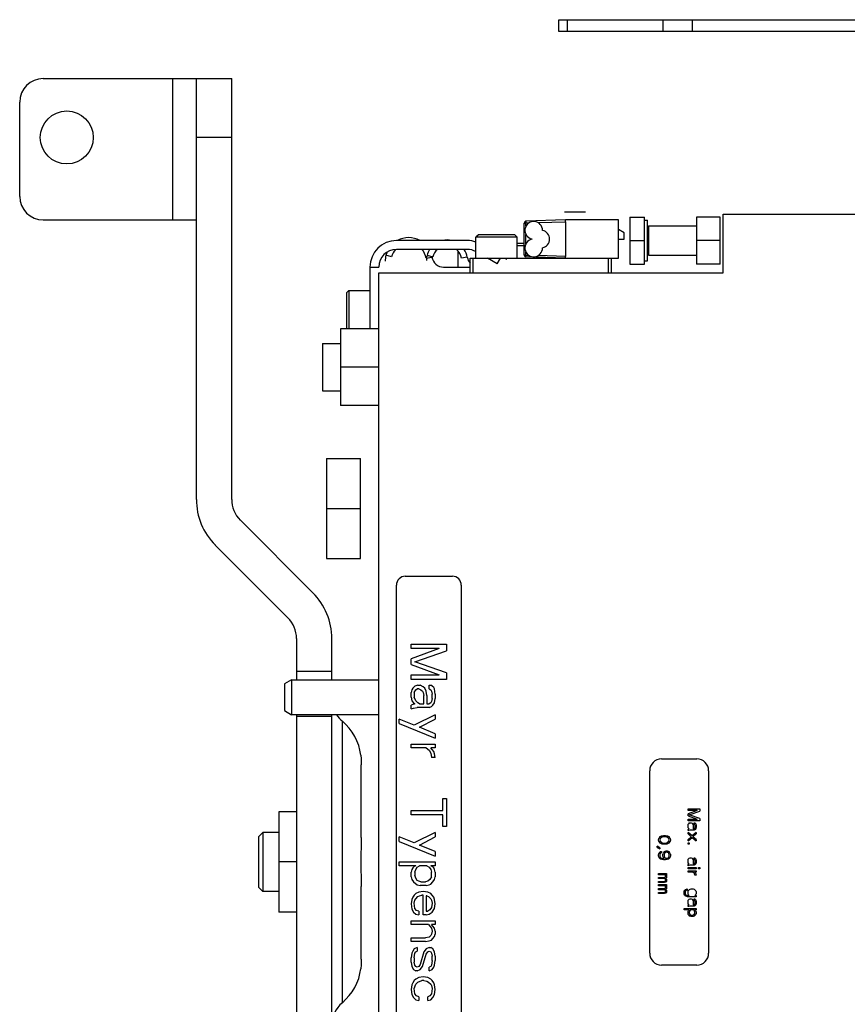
# Model space of a CAD drawing. Extents: x -1709 to 1181, y 8 to 1580.
# Tile 57 of 70: x 349 to 490, y 787 to 954. Entities that reach past the tile are written whole.
import ezdxf

# ---------------------------------------------------------------- set-up
doc = ezdxf.new("R2010")
doc.units = 0
doc.header["$LTSCALE"] = 65.395
doc.layers.get('0').update_dxf_attribs({"linetype": 'CONTINUOUS'})

msp = doc.modelspace()

# ---------------------------------------------------------------- linework, layer by layer
at = {"color": 6, "linetype": 'CONTINUOUS'}
for p, q in [((440.94, 952.16), (440.94, 954.16)), ((440.94, 954.16), (510.94, 954.16)), ((510.94, 952.16), (440.94, 952.16)), ((353.41, 944.16), (385.41, 944.16)), ((379.41, 872.72), (379.41, 944.16)), ((385.41, 872.72), (385.41, 944.16)), ((349.41, 924.16), (349.41, 940.16)), ((468.84, 911.16), (468.84, 921.16)), ((468.84, 921.16), (492.94, 921.16)), ((353.41, 920.16), (379.41, 920.16)), ((442.09, 920.16), (435.38, 919.93)), ((451.09, 920.16), (442.09, 920.16)), ((442.09, 919.86), (442.09, 913.96)), ((451.09, 913.66), (451.09, 920.16)), ((452.99, 920.66), (455.49, 920.66)), ((455.49, 912.66), (455.49, 920.66)), ((455.49, 920.11), (455.99, 920.11)), ((464.34, 920.66), (464.34, 912.66)), ((468.34, 920.66), (464.34, 920.66)), ((452.04, 917.98), (451.09, 918.53)), ((456.19, 919.16), (464.34, 919.16)), ((425.42, 916.66), (413.39, 916.66)), ((427.29, 917.66), (426.89, 917.26)), ((426.89, 913.66), (426.89, 917.26)), ((433.89, 917.26), (426.89, 917.26)), ((433.49, 917.66), (427.29, 917.66)), ((433.49, 917.66), (433.89, 917.26)), ((433.89, 913.66), (433.89, 917.26)), ((435.09, 916.16), (433.89, 916.16)), ((452.99, 916.66), (455.49, 916.66)), ((468.34, 916.66), (464.34, 916.66)), ((423.89, 912.16), (423.89, 914.85)), ((435.09, 915.76), (433.89, 915.76)), ((425.89, 911.16), (425.89, 913.66)), ((425.89, 913.66), (426.39, 913.66)), ((436.89, 913.66), (436.89, 913.84)), ((449.89, 911.16), (449.89, 913.66)), ((455.49, 913.21), (455.99, 913.21)), ((456.19, 914.16), (464.34, 914.16)), ((410.39, 711.16), (410.39, 911.16)), ((410.39, 911.16), (468.84, 911.16)), ((404.89, 907.76), (405.29, 908.16)), ((404.89, 907.76), (404.89, 901.66)), ((405.29, 908.16), (405.29, 901.66)), ((405.29, 908.16), (408.89, 908.16)), ((403.89, 901.66), (403.89, 888.66)), ((410.39, 901.66), (403.89, 901.66)), ((400.84, 899.16), (400.84, 891.16)), ((400.84, 899.16), (403.89, 899.16)), ((410.39, 895.16), (403.89, 895.16)), ((400.84, 891.16), (403.89, 891.16)), ((410.39, 888.66), (403.89, 888.66)), ((401.49, 879.66), (401.49, 862.66)), ((401.49, 879.66), (407.29, 879.66)), ((401.49, 871.16), (407.29, 871.16)), ((399.19, 856.87), (386.88, 869.18)), ((394.95, 852.62), (382.63, 864.94)), ((401.49, 862.66), (407.29, 862.66)), ((396.41, 849.09), (396.41, 842.11)), ((402.41, 842.11), (402.41, 849.09)), ((394.39, 841.43), (394.39, 836.85)), ((395.59, 842.11), (395.59, 836.16)), ((394.39, 836.85), (395.59, 836.16)), ((410.39, 836.16), (395.59, 836.16)), ((396.41, 836.16), (396.41, 778.66)), ((402.41, 778.66), (402.41, 836.16)), ((393.41, 819.66), (393.41, 802.66)), ((396.41, 819.66), (393.41, 819.66)), ((389.94, 815.41), (390.69, 816.16)), ((390.69, 816.16), (390.69, 806.16)), ((393.41, 816.16), (390.69, 816.16)), ((389.94, 815.41), (389.94, 806.91)), ((396.41, 811.16), (393.41, 811.16)), ((389.94, 806.91), (390.69, 806.16)), ((393.41, 806.16), (390.69, 806.16)), ((396.41, 802.66), (393.41, 802.66))]:
    msp.add_line(p, q, dxfattribs=at)
at = {"color": 9, "linetype": 'CONTINUOUS'}
for p, q in [((442.44, 952.16), (442.44, 954.16)), ((458.62, 954.16), (458.62, 952.16)), ((463.62, 954.16), (463.62, 952.16)), ((375.41, 920.16), (375.41, 944.16)), ((385.41, 934.16), (379.41, 934.16)), ((435.38, 919.14), (435.38, 919.63)), ((437.46, 919.7), (442.09, 919.86)), ((435.38, 916.13), (435.38, 917.68)), ((435.38, 914.19), (435.38, 914.68)), ((435.38, 914.19), (435.83, 914.18)), ((396.41, 843.56), (402.41, 843.56)), ((396.41, 835.94), (402.41, 835.94)), ((404.2, 787.27), (404.2, 835.05))]:
    msp.add_line(p, q, dxfattribs=at)
at = {"color": 2, "linetype": 'CONTINUOUS'}
for p, q in [((445.46, 921.46), (441.92, 921.46)), ((435.09, 914.19), (435.09, 919.63)), ((435.09, 919.63), (435.38, 919.63)), ((435.83, 919.64), (435.38, 919.63)), ((442.09, 919.86), (442.09, 920.16)), ((452.99, 920.66), (452.99, 912.66)), ((455.99, 913.21), (455.99, 920.11)), ((468.34, 912.66), (468.34, 920.66)), ((452.04, 916.91), (452.04, 917.98)), ((456.19, 919.16), (456.19, 914.16)), ((451.09, 916.91), (452.04, 916.91)), ((425.42, 915.16), (413.39, 915.16)), ((412.57, 913.91), (411.6, 914.16)), ((418.43, 913.66), (419.42, 913.83)), ((418.58, 914.16), (419.55, 913.9)), ((425.41, 913.83), (424.43, 913.67)), ((426.39, 911.16), (426.39, 913.66)), ((426.39, 913.66), (451.09, 913.66)), ((430.48, 912.7), (428.83, 913.66)), ((430.48, 912.7), (431.04, 913.66)), ((431.83, 913.66), (432.1, 913.5)), ((435.38, 914.19), (435.09, 914.19)), ((442.09, 913.66), (435.38, 913.89)), ((442.09, 913.96), (437.46, 914.12)), ((442.09, 913.66), (442.09, 913.96)), ((449.39, 911.16), (449.39, 913.66)), ((408.89, 912.16), (408.89, 901.66)), ((408.89, 912.16), (410.39, 912.16)), ((421.39, 912.16), (425.89, 912.16)), ((452.99, 912.66), (455.49, 912.66)), ((468.34, 912.66), (464.34, 912.66)), ((407.29, 862.66), (407.29, 879.66)), ((414.89, 859.66), (422.89, 859.66)), ((413.39, 764.16), (413.39, 858.16)), ((424.39, 858.16), (424.39, 764.16)), ((415.89, 847.41), (415.89, 848.16)), ((415.89, 848.16), (421.89, 848.16)), ((421.89, 848.16), (421.89, 847.03)), ((420.61, 847.41), (415.89, 845.66)), ((420.61, 847.41), (415.89, 847.41)), ((416.53, 845.16), (421.89, 847.03)), ((415.89, 844.66), (415.89, 845.66)), ((415.89, 844.66), (420.61, 842.91)), ((421.89, 843.28), (416.53, 845.16)), ((415.89, 842.16), (415.89, 842.91)), ((415.89, 842.91), (420.61, 842.91)), ((421.89, 843.28), (421.89, 842.16)), ((395.59, 842.11), (394.39, 841.43)), ((395.59, 842.11), (410.39, 842.11)), ((421.89, 842.16), (415.89, 842.16)), ((416.53, 841.03), (416.14, 840.66)), ((417.04, 841.16), (416.53, 841.03)), ((417.04, 841.16), (417.42, 841.16)), ((417.93, 840.91), (417.42, 841.16)), ((418.19, 840.66), (417.93, 840.91)), ((418.95, 840.53), (418.95, 841.16)), ((418.95, 841.16), (419.21, 841.16)), ((419.46, 841.03), (419.21, 841.16)), ((419.72, 840.78), (419.46, 841.03)), ((416.02, 840.41), (415.89, 839.91)), ((415.89, 839.16), (415.89, 839.91)), ((416.14, 840.66), (416.02, 840.41)), ((416.4, 839.91), (416.65, 840.41)), ((416.4, 839.91), (416.4, 839.16)), ((416.65, 840.41), (416.91, 840.53)), ((417.16, 840.53), (416.91, 840.53)), ((417.16, 840.53), (417.55, 840.41)), ((417.55, 840.41), (417.8, 840.16)), ((417.8, 840.16), (417.93, 839.91)), ((417.93, 839.91), (418.06, 839.41)), ((418.06, 838.03), (418.06, 839.41)), ((418.44, 840.16), (418.19, 840.66)), ((418.57, 839.41), (418.44, 840.16)), ((418.57, 839.41), (418.57, 838.03)), ((418.95, 840.53), (419.21, 840.41)), ((419.21, 840.41), (419.33, 840.16)), ((419.33, 840.16), (419.46, 839.66)), ((419.46, 838.91), (419.46, 839.66)), ((419.84, 840.53), (419.72, 840.78)), ((419.97, 839.66), (419.84, 840.53)), ((419.97, 839.66), (419.97, 838.91)), ((415.89, 839.16), (416.02, 838.53)), ((416.14, 837.91), (415.89, 837.78)), ((415.89, 837.16), (415.89, 837.78)), ((416.02, 838.53), (416.27, 838.16)), ((416.53, 838.03), (416.14, 837.91)), ((416.27, 838.16), (416.53, 838.03)), ((416.65, 838.53), (416.4, 839.16)), ((417.04, 838.16), (416.65, 838.53)), ((417.29, 838.03), (417.04, 838.16)), ((417.29, 838.03), (418.06, 838.03)), ((418.57, 838.03), (418.95, 838.03)), ((419.21, 838.16), (418.95, 838.03)), ((418.95, 837.41), (419.33, 837.53)), ((419.33, 838.41), (419.21, 838.16)), ((419.46, 838.91), (419.33, 838.41)), ((419.33, 837.53), (419.59, 837.78)), ((419.59, 837.78), (419.84, 838.16)), ((419.84, 838.16), (419.97, 838.91)), ((415.89, 837.16), (416.27, 837.28)), ((416.27, 837.28), (416.91, 837.41)), ((419.97, 836.16), (416.4, 834.41)), ((418.95, 837.41), (416.91, 837.41)), ((419.97, 836.16), (419.97, 835.41)), ((413.84, 834.66), (413.84, 835.41)), ((416.4, 834.41), (413.84, 835.41)), ((413.84, 834.66), (419.97, 832.16)), ((417.29, 834.03), (419.97, 835.41)), ((419.97, 832.91), (417.29, 834.03)), ((419.97, 832.91), (419.97, 832.16)), ((415.89, 830.53), (415.89, 831.16)), ((415.89, 831.16), (419.97, 831.16)), ((419.97, 831.16), (419.97, 830.53)), ((418.44, 830.53), (415.89, 830.53)), ((418.44, 830.53), (418.95, 830.16)), ((418.95, 830.16), (419.21, 829.66)), ((419.46, 830.28), (419.21, 830.53)), ((419.97, 830.53), (419.21, 830.53)), ((419.21, 829.66), (419.33, 828.91)), ((419.72, 829.91), (419.46, 830.28)), ((419.84, 829.53), (419.72, 829.91)), ((419.97, 828.91), (419.84, 829.53)), ((407.41, 815.3), (407.41, 827.65)), ((419.97, 828.91), (419.33, 828.91)), ((458.39, 828.66), (464.39, 828.66)), ((456.39, 795.66), (456.39, 826.66)), ((466.39, 826.66), (466.39, 795.66)), ((421.25, 819.91), (421.25, 821.91)), ((421.25, 821.91), (421.89, 821.91)), ((421.89, 821.91), (421.89, 817.16)), ((415.89, 819.16), (415.89, 819.91)), ((415.89, 819.91), (421.25, 819.91)), ((421.25, 819.16), (415.89, 819.16)), ((421.25, 817.16), (421.25, 819.16)), ((462.89, 819.91), (462.89, 820.16)), ((462.89, 820.16), (464.89, 820.16)), ((464.46, 819.91), (462.89, 819.33)), ((464.46, 819.91), (462.89, 819.91)), ((462.89, 818.99), (462.89, 819.33)), ((463.1, 819.16), (464.89, 819.78)), ((464.89, 818.53), (463.1, 819.16)), ((464.89, 820.16), (464.89, 819.78)), ((462.89, 818.99), (464.46, 818.41)), ((462.89, 818.16), (462.89, 818.41)), ((462.89, 818.41), (464.46, 818.41)), ((464.89, 818.16), (462.89, 818.16)), ((462.89, 817.41), (462.93, 817.58)), ((462.93, 817.58), (462.97, 817.66)), ((463.1, 817.78), (462.97, 817.66)), ((463.1, 817.78), (463.27, 817.83)), ((463.27, 817.83), (463.4, 817.83)), ((463.4, 817.83), (463.57, 817.74)), ((463.57, 817.74), (463.65, 817.66)), ((463.65, 817.66), (463.74, 817.49)), ((463.74, 817.49), (463.78, 817.24)), ((463.91, 817.62), (463.91, 817.83)), ((463.91, 817.83), (463.99, 817.83)), ((463.99, 817.58), (463.91, 817.62)), ((463.99, 817.83), (464.08, 817.78)), ((464.04, 817.49), (463.99, 817.58)), ((464.08, 817.33), (464.04, 817.49)), ((464.08, 817.78), (464.16, 817.7)), ((464.16, 817.7), (464.21, 817.62)), ((464.21, 817.62), (464.25, 817.33)), ((464.89, 818.53), (464.89, 818.16)), ((419.97, 816.16), (416.4, 814.41)), ((419.97, 816.16), (419.97, 815.41)), ((421.89, 817.16), (421.25, 817.16)), ((462.89, 817.16), (462.89, 817.41)), ((462.93, 816.95), (462.89, 817.16)), ((462.89, 816.7), (462.97, 816.74)), ((462.89, 816.49), (462.89, 816.7)), ((463.02, 816.53), (462.89, 816.49)), ((462.89, 815.91), (462.89, 816.16)), ((463.57, 815.58), (462.89, 816.16)), ((462.89, 815.91), (463.44, 815.45)), ((463.02, 816.83), (462.93, 816.95)), ((462.97, 816.74), (463.1, 816.78)), ((463.1, 816.78), (463.02, 816.83)), ((463.23, 816.58), (463.02, 816.53)), ((463.91, 816.58), (463.23, 816.58)), ((464.25, 816.16), (463.57, 815.58)), ((463.7, 815.45), (464.25, 815.91)), ((463.78, 817.24), (463.78, 816.78)), ((463.78, 816.78), (463.91, 816.78)), ((463.91, 816.78), (463.99, 816.83)), ((464.04, 816.62), (463.91, 816.58)), ((463.99, 816.83), (464.04, 816.91)), ((464.04, 816.91), (464.08, 817.08)), ((464.12, 816.7), (464.04, 816.62)), ((464.08, 817.08), (464.08, 817.33)), ((464.21, 816.83), (464.12, 816.7)), ((464.25, 817.08), (464.21, 816.83)), ((464.25, 817.33), (464.25, 817.08)), ((464.25, 816.16), (464.25, 815.91)), ((413.84, 814.66), (413.84, 815.41)), ((416.4, 814.41), (413.84, 815.41)), ((413.84, 814.66), (419.97, 812.16)), ((417.29, 814.03), (419.97, 815.41)), ((457.89, 814.91), (457.93, 815.16)), ((457.93, 814.66), (457.89, 814.91)), ((458.06, 815.37), (457.93, 815.16)), ((457.93, 814.66), (458.06, 814.45)), ((458.19, 815.49), (458.06, 815.37)), ((458.06, 814.45), (458.19, 814.33)), ((458.14, 815.12), (458.1, 814.91)), ((458.1, 814.91), (458.14, 814.7)), ((458.23, 815.24), (458.14, 815.12)), ((458.14, 814.7), (458.23, 814.58)), ((458.19, 815.49), (458.36, 815.58)), ((458.36, 814.24), (458.19, 814.33)), ((458.23, 815.24), (458.48, 815.41)), ((458.48, 814.41), (458.23, 814.58)), ((458.36, 815.58), (458.48, 815.62)), ((458.48, 814.2), (458.36, 814.24)), ((458.48, 815.62), (458.7, 815.66)), ((458.74, 815.45), (458.48, 815.41)), ((458.48, 814.41), (458.74, 814.37)), ((458.7, 814.16), (458.48, 814.2)), ((458.7, 815.66), (459.08, 815.66)), ((459.08, 814.16), (458.7, 814.16)), ((459.04, 815.45), (458.74, 815.45)), ((458.74, 814.37), (459.04, 814.37)), ((459.29, 815.41), (459.04, 815.45)), ((459.04, 814.37), (459.29, 814.41)), ((459.08, 815.66), (459.29, 815.62)), ((459.29, 814.2), (459.08, 814.16)), ((459.29, 815.62), (459.42, 815.58)), ((459.29, 815.41), (459.55, 815.24)), ((459.55, 814.58), (459.29, 814.41)), ((459.42, 814.24), (459.29, 814.2)), ((459.42, 815.58), (459.59, 815.49)), ((459.59, 814.33), (459.42, 814.24)), ((459.63, 815.12), (459.55, 815.24)), ((459.55, 814.58), (459.63, 814.7)), ((459.72, 815.37), (459.59, 815.49)), ((459.59, 814.33), (459.72, 814.45)), ((459.67, 814.91), (459.63, 815.12)), ((459.63, 814.7), (459.67, 814.91)), ((459.84, 815.16), (459.72, 815.37)), ((459.72, 814.45), (459.84, 814.66)), ((459.84, 815.16), (459.89, 814.91)), ((459.89, 814.91), (459.84, 814.66)), ((463.44, 815.45), (462.89, 814.99)), ((462.89, 814.74), (463.57, 815.33)), ((462.89, 814.74), (462.89, 814.99)), ((462.89, 814.2), (462.89, 814.41)), ((462.89, 814.41), (463.1, 814.41)), ((463.1, 814.2), (462.89, 814.2)), ((463.1, 814.41), (463.1, 814.2)), ((463.57, 815.33), (464.25, 814.74)), ((464.25, 814.99), (463.7, 815.45)), ((464.25, 814.99), (464.25, 814.74)), ((419.97, 812.91), (417.29, 814.03)), ((419.97, 812.91), (419.97, 812.16)), ((457.63, 813.62), (457.63, 813.83)), ((458.1, 813.58), (457.63, 813.83)), ((457.63, 813.62), (458.1, 813.37)), ((457.89, 812.37), (457.93, 812.58)), ((458.06, 812.78), (457.93, 812.58)), ((458.23, 812.91), (458.06, 812.78)), ((458.1, 813.58), (458.1, 813.37)), ((458.14, 812.53), (458.1, 812.41)), ((458.23, 812.66), (458.14, 812.53)), ((458.23, 812.91), (458.36, 812.95)), ((458.36, 812.74), (458.23, 812.66)), ((458.36, 812.95), (458.36, 812.74)), ((458.61, 812.41), (458.65, 812.62)), ((458.78, 812.83), (458.65, 812.62)), ((458.95, 812.95), (458.78, 812.83)), ((458.87, 812.58), (458.82, 812.45)), ((458.82, 812.45), (458.82, 812.16)), ((458.95, 812.7), (458.87, 812.58)), ((458.95, 812.95), (459.16, 813.03)), ((459.08, 812.78), (458.95, 812.7)), ((459.21, 812.83), (459.08, 812.78)), ((459.16, 813.03), (459.33, 813.03)), ((459.29, 812.83), (459.21, 812.83)), ((459.42, 812.78), (459.29, 812.83)), ((459.33, 813.03), (459.55, 812.95)), ((459.55, 812.7), (459.42, 812.78)), ((459.72, 812.83), (459.55, 812.95)), ((459.63, 812.58), (459.55, 812.7)), ((459.67, 812.45), (459.63, 812.58)), ((459.67, 812.16), (459.67, 812.45)), ((459.84, 812.62), (459.72, 812.83)), ((459.84, 812.62), (459.89, 812.41)), ((413.84, 810.53), (413.84, 811.16)), ((413.84, 811.16), (419.97, 811.16)), ((419.97, 811.16), (419.97, 810.53)), ((457.89, 812.2), (457.89, 812.37)), ((457.93, 811.99), (457.89, 812.2)), ((457.93, 811.99), (458.06, 811.78)), ((458.06, 811.78), (458.23, 811.66)), ((458.1, 812.41), (458.1, 812.16)), ((458.1, 812.16), (458.14, 812.03)), ((458.14, 812.03), (458.23, 811.91)), ((458.23, 811.91), (458.36, 811.83)), ((458.44, 811.58), (458.23, 811.66)), ((458.36, 811.83), (458.48, 811.78)), ((458.74, 811.53), (458.44, 811.58)), ((458.48, 811.78), (458.74, 811.74)), ((458.61, 812.2), (458.61, 812.41)), ((458.65, 811.99), (458.61, 812.2)), ((458.65, 811.99), (458.82, 811.74)), ((458.74, 811.74), (458.82, 811.74)), ((459.04, 811.53), (458.74, 811.53)), ((458.82, 812.16), (458.87, 812.03)), ((458.87, 812.03), (458.95, 811.91)), ((458.95, 811.91), (459.08, 811.83)), ((459.33, 811.58), (459.04, 811.53)), ((459.08, 811.83), (459.21, 811.78)), ((459.21, 811.78), (459.29, 811.78)), ((459.29, 811.78), (459.42, 811.83)), ((459.55, 811.66), (459.33, 811.58)), ((459.42, 811.83), (459.55, 811.91)), ((459.55, 811.91), (459.63, 812.03)), ((459.55, 811.66), (459.72, 811.78)), ((459.63, 812.03), (459.67, 812.16)), ((459.72, 811.78), (459.84, 811.99)), ((459.89, 812.2), (459.84, 811.99)), ((459.89, 812.41), (459.89, 812.2)), ((462.89, 811.45), (462.93, 811.62)), ((462.89, 811.2), (462.89, 811.45)), ((462.93, 810.99), (462.89, 811.2)), ((462.89, 810.74), (462.97, 810.78)), ((462.93, 811.62), (462.97, 811.7)), ((463.02, 810.87), (462.93, 810.99)), ((463.1, 811.83), (462.97, 811.7)), ((462.97, 810.78), (463.1, 810.83)), ((463.1, 810.83), (463.02, 810.87)), ((463.1, 811.83), (463.27, 811.87)), ((463.27, 811.87), (463.4, 811.87)), ((463.4, 811.87), (463.57, 811.78)), ((463.57, 811.78), (463.65, 811.7)), ((463.65, 811.7), (463.74, 811.53)), ((463.74, 811.53), (463.78, 811.28)), ((463.78, 811.28), (463.78, 810.83)), ((463.78, 810.83), (463.91, 810.83)), ((463.91, 811.66), (463.91, 811.87)), ((463.91, 811.87), (463.99, 811.87)), ((463.99, 811.62), (463.91, 811.66)), ((463.91, 810.83), (463.99, 810.87)), ((463.99, 811.87), (464.08, 811.83)), ((464.04, 811.53), (463.99, 811.62)), ((463.99, 810.87), (464.04, 810.95)), ((464.08, 811.37), (464.04, 811.53)), ((464.04, 810.95), (464.08, 811.12)), ((464.08, 811.83), (464.16, 811.74)), ((464.08, 811.12), (464.08, 811.37)), ((464.21, 810.87), (464.12, 810.74)), ((464.16, 811.74), (464.21, 811.66)), ((464.21, 811.66), (464.25, 811.37)), ((464.25, 811.12), (464.21, 810.87)), ((464.25, 811.37), (464.25, 811.12)), ((416.65, 810.53), (413.84, 810.53)), ((416.02, 809.91), (415.89, 809.41)), ((415.89, 808.66), (415.89, 809.41)), ((416.14, 810.16), (416.02, 809.91)), ((416.4, 810.41), (416.14, 810.16)), ((416.65, 810.53), (416.4, 810.41)), ((416.53, 809.41), (416.65, 809.91)), ((416.53, 809.41), (416.53, 808.91)), ((416.65, 809.91), (416.91, 810.28)), ((416.91, 810.28), (417.29, 810.53)), ((418.57, 810.53), (417.29, 810.53)), ((418.57, 810.53), (418.95, 810.28)), ((418.95, 810.28), (419.21, 809.91)), ((419.46, 810.41), (419.21, 810.53)), ((419.97, 810.53), (419.21, 810.53)), ((419.21, 809.91), (419.33, 809.41)), ((419.33, 808.66), (419.33, 809.41)), ((419.72, 810.16), (419.46, 810.41)), ((419.84, 809.91), (419.72, 810.16)), ((419.97, 809.41), (419.84, 809.91)), ((419.97, 809.41), (419.97, 808.66)), ((457.89, 808.99), (457.89, 809.2)), ((457.89, 809.2), (459.25, 809.2)), ((459.25, 809.2), (459.25, 808.99)), ((462.89, 810.53), (462.89, 810.74)), ((463.02, 810.58), (462.89, 810.53)), ((462.89, 809.99), (462.89, 810.2)), ((462.89, 810.2), (464.25, 810.2)), ((464.25, 809.99), (462.89, 809.99)), ((462.89, 809.45), (462.89, 809.66)), ((462.89, 809.66), (464.25, 809.66)), ((463.74, 809.45), (462.89, 809.45)), ((463.23, 810.62), (463.02, 810.58)), ((463.91, 810.62), (463.23, 810.62)), ((463.74, 809.45), (463.91, 809.33)), ((464.04, 810.66), (463.91, 810.62)), ((463.99, 809.16), (463.91, 809.33)), ((463.99, 809.45), (464.08, 809.37)), ((464.25, 809.45), (463.99, 809.45)), ((464.04, 808.91), (463.99, 809.16)), ((464.12, 810.74), (464.04, 810.66)), ((464.08, 809.37), (464.16, 809.24)), ((464.16, 809.24), (464.21, 809.12)), ((464.21, 809.12), (464.25, 808.91)), ((464.25, 810.2), (464.25, 809.99)), ((464.25, 809.66), (464.25, 809.45)), ((464.67, 809.99), (464.67, 810.2)), ((464.67, 810.2), (464.89, 810.2)), ((464.89, 809.99), (464.67, 809.99)), ((464.89, 810.2), (464.89, 809.99)), ((415.89, 808.66), (416.02, 808.16)), ((416.02, 808.16), (416.27, 807.78)), ((416.27, 807.78), (416.91, 807.28)), ((416.65, 808.41), (416.53, 808.91)), ((416.91, 808.03), (416.65, 808.41)), ((417.16, 807.91), (416.91, 808.03)), ((417.55, 807.78), (417.16, 807.91)), ((417.55, 807.78), (418.31, 807.78)), ((418.7, 807.91), (418.31, 807.78)), ((419.08, 808.16), (418.7, 807.91)), ((418.95, 807.28), (419.21, 807.41)), ((419.33, 808.66), (419.08, 808.16)), ((419.21, 807.41), (419.59, 807.78)), ((419.59, 807.78), (419.84, 808.16)), ((419.84, 808.16), (419.97, 808.66)), ((458.95, 808.99), (457.89, 808.99)), ((457.89, 808.33), (457.89, 808.53)), ((457.89, 808.53), (458.91, 808.53)), ((458.91, 808.33), (457.89, 808.33)), ((457.89, 807.66), (457.89, 807.87)), ((457.89, 807.87), (458.91, 807.87)), ((458.91, 807.66), (457.89, 807.66)), ((458.91, 808.53), (458.99, 808.58)), ((458.99, 808.28), (458.91, 808.33)), ((458.91, 807.87), (458.99, 807.91)), ((459.12, 807.74), (458.91, 807.66)), ((459.04, 808.91), (458.95, 808.99)), ((458.99, 808.58), (459.04, 808.62)), ((459.04, 808.24), (458.99, 808.28)), ((458.99, 807.91), (459.04, 807.95)), ((459.08, 808.78), (459.04, 808.91)), ((459.04, 808.62), (459.08, 808.7)), ((459.08, 808.16), (459.04, 808.24)), ((459.04, 807.95), (459.08, 808.03)), ((459.08, 808.7), (459.08, 808.78)), ((459.08, 808.37), (459.21, 808.49)), ((459.21, 808.24), (459.08, 808.37)), ((459.08, 808.03), (459.08, 808.16)), ((459.12, 808.99), (459.21, 808.91)), ((459.25, 808.99), (459.12, 808.99)), ((459.21, 807.83), (459.12, 807.74)), ((459.21, 808.91), (459.25, 808.78)), ((459.25, 808.62), (459.21, 808.49)), ((459.21, 808.24), (459.25, 808.12)), ((459.25, 807.95), (459.21, 807.83)), ((459.25, 808.78), (459.25, 808.62)), ((459.25, 808.12), (459.25, 807.95)), ((464.25, 808.91), (464.04, 808.91)), ((407.41, 794.67), (407.41, 807.02)), ((416.65, 805.78), (416.4, 805.53)), ((417.16, 806.03), (416.65, 805.78)), ((416.91, 807.28), (417.42, 807.16)), ((417.93, 806.16), (417.16, 806.03)), ((418.44, 807.16), (417.42, 807.16)), ((418.7, 806.03), (417.93, 806.16)), ((418.44, 807.16), (418.95, 807.28)), ((419.21, 805.78), (418.7, 806.03)), ((419.46, 805.53), (419.21, 805.78)), ((457.89, 807.12), (457.89, 807.33)), ((457.89, 807.33), (459.25, 807.33)), ((458.95, 807.12), (457.89, 807.12)), ((457.89, 806.45), (457.89, 806.66)), ((457.89, 806.66), (458.91, 806.66)), ((458.91, 806.45), (457.89, 806.45)), ((457.89, 805.78), (457.89, 805.99)), ((457.89, 805.99), (458.91, 805.99)), ((458.91, 805.78), (457.89, 805.78)), ((458.91, 806.66), (458.99, 806.7)), ((458.99, 806.41), (458.91, 806.45)), ((458.91, 805.99), (458.99, 806.03)), ((459.12, 805.87), (458.91, 805.78)), ((459.04, 807.03), (458.95, 807.12)), ((458.99, 806.7), (459.04, 806.74)), ((459.04, 806.37), (458.99, 806.41)), ((458.99, 806.03), (459.04, 806.08)), ((459.08, 806.91), (459.04, 807.03)), ((459.04, 806.74), (459.08, 806.83)), ((459.08, 806.28), (459.04, 806.37)), ((459.04, 806.08), (459.08, 806.16)), ((459.08, 806.83), (459.08, 806.91)), ((459.08, 806.49), (459.21, 806.62)), ((459.21, 806.37), (459.08, 806.49)), ((459.08, 806.16), (459.08, 806.28)), ((459.12, 807.12), (459.21, 807.03)), ((459.25, 807.12), (459.12, 807.12)), ((459.21, 805.95), (459.12, 805.87)), ((459.21, 807.03), (459.25, 806.91)), ((459.25, 806.74), (459.21, 806.62)), ((459.21, 806.37), (459.25, 806.24)), ((459.25, 806.08), (459.21, 805.95)), ((459.25, 807.33), (459.25, 807.12)), ((459.25, 806.91), (459.25, 806.74)), ((459.25, 806.24), (459.25, 806.08)), ((462.21, 806.08), (462.25, 806.24)), ((462.21, 805.83), (462.21, 806.08)), ((462.25, 805.66), (462.21, 805.83)), ((462.25, 806.24), (462.33, 806.37)), ((462.46, 806.49), (462.33, 806.37)), ((462.46, 806.24), (462.38, 806.08)), ((462.38, 806.08), (462.38, 805.83)), ((462.38, 805.83), (462.42, 805.66)), ((462.46, 806.49), (462.72, 806.58)), ((462.59, 806.33), (462.46, 806.24)), ((462.72, 806.37), (462.59, 806.33)), ((462.72, 806.58), (462.72, 806.37)), ((462.89, 806.08), (462.93, 806.24)), ((462.89, 805.83), (462.89, 806.08)), ((462.93, 805.66), (462.89, 805.83)), ((462.93, 806.24), (463.02, 806.37)), ((463.14, 806.49), (463.02, 806.37)), ((463.14, 806.49), (463.23, 806.53)), ((463.23, 806.53), (463.4, 806.58)), ((463.4, 806.58), (463.74, 806.58)), ((463.74, 806.58), (463.91, 806.53)), ((463.91, 806.53), (463.99, 806.49)), ((464.12, 806.37), (463.99, 806.49)), ((464.12, 806.37), (464.21, 806.24)), ((464.21, 806.24), (464.25, 806.08)), ((464.25, 805.83), (464.21, 805.66)), ((464.25, 806.08), (464.25, 805.83)), ((416.02, 804.78), (415.89, 804.03)), ((416.14, 805.16), (416.02, 804.78)), ((416.4, 805.53), (416.14, 805.16)), ((416.4, 804.16), (416.53, 804.66)), ((416.53, 803.28), (416.4, 804.16)), ((416.53, 804.66), (416.65, 804.91)), ((416.65, 804.91), (417.04, 805.28)), ((417.04, 805.28), (417.29, 805.41)), ((417.29, 805.41), (417.67, 805.53)), ((417.93, 805.53), (417.67, 805.53)), ((417.93, 802.16), (417.93, 805.53)), ((418.44, 805.41), (418.44, 802.78)), ((418.57, 805.41), (418.44, 805.41)), ((418.57, 805.41), (418.82, 805.28)), ((418.82, 805.28), (419.21, 804.91)), ((419.21, 804.91), (419.33, 804.66)), ((419.33, 804.66), (419.46, 804.16)), ((419.46, 804.16), (419.33, 803.41)), ((419.72, 805.16), (419.46, 805.53)), ((419.84, 804.78), (419.72, 805.16)), ((419.97, 804.03), (419.84, 804.78)), ((462.29, 805.53), (462.25, 805.66)), ((462.38, 805.41), (462.29, 805.53)), ((462.5, 805.33), (462.38, 805.41)), ((462.55, 805.53), (462.42, 805.66)), ((462.8, 805.24), (462.5, 805.33)), ((462.55, 805.53), (462.63, 805.49)), ((462.63, 805.49), (462.8, 805.45)), ((462.8, 805.45), (463.09, 805.45)), ((464.25, 805.24), (462.8, 805.24)), ((462.89, 804.49), (462.93, 804.66)), ((462.89, 804.24), (462.89, 804.49)), ((462.93, 804.03), (462.89, 804.24)), ((462.97, 805.58), (462.93, 805.66)), ((462.93, 804.66), (462.97, 804.74)), ((463.09, 805.45), (462.97, 805.58)), ((463.1, 804.87), (462.97, 804.74)), ((463.1, 804.87), (463.27, 804.91)), ((463.27, 804.91), (463.4, 804.91)), ((463.4, 804.91), (463.57, 804.83)), ((463.57, 804.83), (463.65, 804.74)), ((463.65, 804.74), (463.74, 804.58)), ((463.74, 804.58), (463.78, 804.33)), ((463.78, 804.33), (463.78, 803.87)), ((463.91, 804.7), (463.91, 804.91)), ((463.91, 804.91), (463.99, 804.91)), ((463.99, 804.66), (463.91, 804.7)), ((463.99, 804.91), (464.08, 804.87)), ((464.04, 804.58), (463.99, 804.66)), ((464.16, 805.58), (464.04, 805.45)), ((464.04, 805.45), (464.25, 805.45)), ((464.08, 804.41), (464.04, 804.58)), ((464.04, 803.99), (464.08, 804.16)), ((464.08, 804.87), (464.16, 804.78)), ((464.08, 804.16), (464.08, 804.41)), ((464.21, 805.66), (464.16, 805.58)), ((464.16, 804.78), (464.21, 804.7)), ((464.21, 804.7), (464.25, 804.41)), ((464.25, 804.16), (464.21, 803.91)), ((464.25, 805.45), (464.25, 805.24)), ((464.25, 804.41), (464.25, 804.16)), ((415.89, 804.03), (416.02, 803.16)), ((416.02, 803.16), (416.27, 802.66)), ((416.27, 802.66), (416.65, 802.28)), ((416.78, 802.91), (416.53, 803.28)), ((417.16, 802.78), (416.78, 802.91)), ((417.16, 802.78), (417.16, 802.16)), ((418.44, 802.78), (418.7, 802.78)), ((419.08, 803.03), (418.7, 802.78)), ((418.95, 802.28), (419.46, 802.66)), ((419.33, 803.41), (419.08, 803.03)), ((419.46, 802.66), (419.84, 803.28)), ((419.84, 803.28), (419.97, 804.03)), ((462.21, 803.03), (462.21, 803.24)), ((462.21, 803.24), (464.25, 803.24)), ((463.09, 803.03), (462.21, 803.03)), ((462.89, 803.78), (462.97, 803.83)), ((462.89, 803.58), (462.89, 803.78)), ((463.02, 803.62), (462.89, 803.58)), ((462.89, 802.66), (462.93, 802.83)), ((462.89, 802.41), (462.89, 802.66)), ((462.93, 802.24), (462.89, 802.41)), ((463.02, 803.91), (462.93, 804.03)), ((462.93, 802.83), (462.97, 802.91)), ((462.97, 803.83), (463.1, 803.87)), ((462.97, 802.91), (463.09, 803.03)), ((463.1, 803.87), (463.02, 803.91)), ((463.23, 803.66), (463.02, 803.62)), ((463.14, 802.83), (463.1, 802.66)), ((463.1, 802.66), (463.1, 802.49)), ((463.1, 802.49), (463.14, 802.33)), ((463.23, 802.95), (463.14, 802.83)), ((463.91, 803.66), (463.23, 803.66)), ((463.36, 803.03), (463.23, 802.95)), ((463.78, 803.03), (463.36, 803.03)), ((463.78, 803.87), (463.91, 803.87)), ((463.91, 802.95), (463.78, 803.03)), ((463.91, 803.87), (463.99, 803.91)), ((464.04, 803.7), (463.91, 803.66)), ((463.99, 802.83), (463.91, 802.95)), ((463.95, 802.24), (464.04, 802.41)), ((463.99, 803.91), (464.04, 803.99)), ((464.04, 802.66), (463.99, 802.83)), ((464.12, 803.78), (464.04, 803.7)), ((464.04, 803.03), (464.16, 802.91)), ((464.25, 803.03), (464.04, 803.03)), ((464.04, 802.41), (464.04, 802.66)), ((464.21, 803.91), (464.12, 803.78)), ((464.16, 802.91), (464.21, 802.83)), ((464.21, 802.83), (464.25, 802.66)), ((464.25, 802.41), (464.21, 802.24)), ((464.25, 803.24), (464.25, 803.03)), ((464.25, 802.66), (464.25, 802.41)), ((415.89, 800.53), (415.89, 801.16)), ((415.89, 801.16), (419.97, 801.16)), ((416.65, 802.28), (417.16, 802.16)), ((418.44, 802.16), (417.93, 802.16)), ((418.44, 802.16), (418.95, 802.28)), ((419.97, 801.16), (419.97, 800.53)), ((463.02, 802.12), (462.93, 802.24)), ((463.02, 802.12), (463.23, 801.95)), ((463.14, 802.33), (463.23, 802.2)), ((463.23, 802.2), (463.31, 802.16)), ((463.4, 801.91), (463.23, 801.95)), ((463.31, 802.16), (463.44, 802.12)), ((463.74, 801.91), (463.4, 801.91)), ((463.44, 802.12), (463.7, 802.12)), ((463.7, 802.12), (463.82, 802.16)), ((463.91, 801.95), (463.74, 801.91)), ((463.82, 802.16), (463.95, 802.24)), ((463.99, 801.99), (463.91, 801.95)), ((463.99, 801.99), (464.12, 802.12)), ((464.21, 802.24), (464.12, 802.12)), ((418.82, 800.53), (415.89, 800.53)), ((418.82, 800.53), (419.08, 800.28)), ((419.08, 800.28), (419.33, 799.91)), ((419.59, 800.28), (419.33, 800.53)), ((419.97, 800.53), (419.33, 800.53)), ((419.33, 799.91), (419.46, 799.41)), ((419.46, 799.41), (419.33, 798.91)), ((419.84, 799.91), (419.59, 800.28)), ((419.97, 799.41), (419.84, 799.91)), ((419.97, 799.41), (419.97, 798.91)), ((415.89, 797.66), (415.89, 798.28)), ((415.89, 798.28), (418.31, 798.28)), ((418.31, 797.66), (415.89, 797.66)), ((418.95, 798.41), (418.31, 798.28)), ((418.31, 797.66), (418.95, 797.78)), ((419.21, 798.66), (418.95, 798.41)), ((418.95, 797.78), (419.33, 797.91)), ((419.33, 798.91), (419.21, 798.66)), ((419.33, 797.91), (419.59, 798.16)), ((419.59, 798.16), (419.84, 798.53)), ((419.84, 798.53), (419.97, 798.91)), ((416.14, 796.03), (416.02, 795.66)), ((416.4, 796.41), (416.14, 796.03)), ((416.91, 796.66), (416.4, 796.41)), ((416.53, 795.66), (416.65, 795.91)), ((416.65, 795.91), (416.91, 796.03)), ((416.91, 796.66), (416.91, 796.03)), ((418.06, 795.91), (417.42, 793.78)), ((418.44, 796.41), (418.06, 795.91)), ((418.95, 796.66), (418.44, 796.41)), ((418.44, 795.53), (418.7, 795.91)), ((418.7, 795.91), (418.95, 796.03)), ((418.95, 796.66), (419.21, 796.66)), ((418.95, 796.03), (419.21, 795.91)), ((419.59, 796.41), (419.21, 796.66)), ((419.21, 795.91), (419.33, 795.66)), ((419.84, 795.91), (419.59, 796.41)), ((419.97, 795.16), (419.84, 795.91)), ((416.02, 795.66), (415.89, 794.91)), ((415.89, 794.16), (415.89, 794.91)), ((415.89, 794.16), (416.02, 793.41)), ((416.4, 794.91), (416.53, 795.66)), ((416.4, 794.91), (416.4, 794.16)), ((416.53, 793.66), (416.4, 794.16)), ((417.8, 793.41), (418.44, 795.53)), ((419.33, 795.66), (419.46, 795.16)), ((419.46, 794.41), (419.33, 793.66)), ((419.46, 794.41), (419.46, 795.16)), ((419.84, 793.66), (419.97, 794.41)), ((419.97, 795.16), (419.97, 794.41)), ((416.02, 793.41), (416.27, 792.91)), ((416.27, 792.91), (416.65, 792.66)), ((416.65, 793.41), (416.53, 793.66)), ((416.91, 793.28), (416.65, 793.41)), ((416.91, 792.66), (416.65, 792.66)), ((417.16, 793.41), (416.91, 793.28)), ((416.91, 792.66), (417.42, 792.91)), ((417.42, 793.78), (417.16, 793.41)), ((417.42, 792.91), (417.8, 793.41)), ((419.21, 793.41), (418.95, 793.28)), ((418.95, 792.66), (418.95, 793.28)), ((418.95, 792.66), (419.46, 792.91)), ((419.33, 793.66), (419.21, 793.41)), ((419.46, 792.91), (419.72, 793.28)), ((419.72, 793.28), (419.84, 793.66)), ((464.39, 793.66), (458.39, 793.66)), ((416.4, 791.03), (416.14, 790.66)), ((416.65, 791.28), (416.4, 791.03)), ((417.16, 791.53), (416.65, 791.28)), ((416.65, 790.41), (417.04, 790.78)), ((417.04, 790.78), (417.67, 791.03)), ((417.93, 791.66), (417.16, 791.53)), ((418.06, 791.03), (417.67, 791.03)), ((418.7, 791.53), (417.93, 791.66)), ((418.06, 791.03), (418.57, 790.91)), ((418.57, 790.91), (418.82, 790.78)), ((419.21, 791.28), (418.7, 791.53)), ((418.82, 790.78), (419.21, 790.41)), ((419.46, 791.03), (419.21, 791.28)), ((419.72, 790.66), (419.46, 791.03)), ((416.02, 790.28), (415.89, 789.53)), ((415.89, 789.53), (416.02, 788.66)), ((416.14, 790.66), (416.02, 790.28)), ((416.4, 789.66), (416.65, 790.41)), ((416.53, 788.78), (416.4, 789.66)), ((419.21, 790.41), (419.33, 790.16)), ((419.33, 790.16), (419.46, 789.66)), ((419.46, 789.66), (419.33, 788.78)), ((419.84, 790.28), (419.72, 790.66)), ((419.97, 789.53), (419.84, 790.28)), ((419.84, 788.66), (419.97, 789.53)), ((416.02, 788.66), (416.27, 788.16)), ((416.27, 788.16), (416.65, 787.78)), ((416.78, 788.41), (416.53, 788.78)), ((416.65, 787.78), (417.16, 787.66)), ((417.16, 788.28), (416.78, 788.41)), ((417.16, 788.28), (417.16, 787.66)), ((419.08, 788.41), (418.7, 788.28)), ((418.7, 787.66), (418.7, 788.28)), ((418.7, 787.66), (419.21, 787.78)), ((419.33, 788.78), (419.08, 788.41)), ((419.21, 787.78), (419.59, 788.16)), ((419.59, 788.16), (419.84, 788.66))]:
    msp.add_line(p, q, dxfattribs=at)
at = {"color": 6, "linetype": 'CONTINUOUS'}
msp.add_circle((357.41, 934.16), 4.5, dxfattribs=at)
for centre, radius, start, end in [((353.41, 940.16), 4, 90, 180), ((353.41, 924.16), 4, 180, 270), ((436.69, 918.41), 1.5, 358.8447, 258.4749), ((437.89, 916.91), 1.5, 281.5251, 78.4749), ((413.39, 912.16), 4.5, 90, 180), ((415.47, 913.16), 4, 61.4152, 118.7059), ((421.96, 913.26), 3.5, 76.6214, 102.905), ((425.42, 912.16), 4.5, 71.0057, 90), ((436.69, 915.41), 1.5, 101.5251, 1.1553), ((415.47, 913.16), 4, 157.4865, 165.5225), ((421.96, 913.26), 3.5, 147.0449, 165.0994), ((415.47, 913.16), 4, 28.5882, 30.0292), ((421.96, 913.26), 3.5, 9.418, 32.9828), ((415.47, 913.16), 4, 9.5941, 11.3946), ((390.41, 872.72), 11, 180, 225), ((390.41, 872.72), 5, 180, 225), ((391.41, 849.09), 11, 0, 45), ((391.41, 849.09), 5, 0, 45), ((407.41, 838.88), 5, 213.0214, 229.9948), ((398.41, 828.16), 9, 7.1809, 49.9948), ((398.41, 794.16), 9, 310.0052, 352.8191), ((407.41, 783.44), 5, 130.0052, 180)]:
    msp.add_arc(centre, radius, start, end, dxfattribs=at)
at = {"color": 2, "linetype": 'CONTINUOUS'}
for centre, radius, start, end in [((435.39, 919.63), 0.3, 92, 180), ((437.89, 916.91), 1.5, 178.8447, 181.1553), ((413.39, 912.16), 3, 90, 180), ((415.47, 913.16), 3, 138.39, 165.5225), ((415.47, 913.16), 3, 9.5941, 42.0117), ((421.96, 913.26), 2.5, 130.2467, 165.0994), ((421.96, 913.26), 2.5, 9.418, 49.5346), ((425.42, 912.16), 3, 60.7901, 90), ((415.47, 913.16), 4, 165.5225, 180), ((421.96, 913.26), 3.5, 165.0994, 180), ((421.39, 914.16), 2, 189.5941, 270), ((427.39, 914.16), 2, 189.418, 221.2832), ((435.39, 914.19), 0.3, 180, 268), ((439.39, 914.16), 2, 345.4557, 346.2477), ((414.89, 858.16), 1.5, 90, 180), ((422.89, 858.16), 1.5, 0, 90), ((458.39, 826.66), 2, 90, 180), ((464.39, 826.66), 2, 0, 90), ((458.39, 795.66), 2, 180, 270), ((464.39, 795.66), 2, 270, 360)]:
    msp.add_arc(centre, radius, start, end, dxfattribs=at)
for points, knots in [([(435.38, 919.93), (435.38, 919.93), (435.38, 919.91), (435.37, 919.9), (435.37, 919.87), (435.37, 919.84), (435.37, 919.79), (435.37, 919.72), (435.38, 919.66), (435.38, 919.63)], [0, 0, 0, 0, 0.020259, 0.077191, 0.169349, 0.293207, 0.444305, 0.617316, 1, 1, 1, 1]), ([(435.38, 913.89), (435.38, 913.89), (435.38, 913.91), (435.37, 913.92), (435.37, 913.95), (435.37, 913.98), (435.37, 914.03), (435.37, 914.1), (435.38, 914.16), (435.38, 914.19)], [0, 0, 0, 0, 0.020259, 0.077191, 0.169349, 0.293207, 0.444305, 0.617316, 1, 1, 1, 1]), ([(407.34, 829.28), (407.35, 829.25), (407.39, 828.71), (407.41, 828.16), (407.41, 827.65)], [0, 0, 0, 0, 0.062256, 1, 1, 1, 1]), ([(407.41, 815.3), (407.41, 815), (407.4, 814.37), (407.36, 812.99), (407.34, 811.9), (407.34, 811.16)], [0, 0, 0, 0, 0.213738, 0.460101, 1, 1, 1, 1]), ([(407.34, 811.16), (407.34, 810.41), (407.36, 809.33), (407.4, 807.95), (407.41, 807.32), (407.41, 807.02)], [0, 0, 0, 0, 0.539907, 0.786265, 1, 1, 1, 1]), ([(407.41, 794.67), (407.41, 794.43), (407.4, 793.89), (407.37, 793.34), (407.34, 793.03)], [0, 0, 0, 0, 0.438608, 1, 1, 1, 1])]:
    msp.add_open_spline(points, degree=3, knots=knots, dxfattribs=at)
msp.add_open_spline([(464.04, 803.03), (464.08, 803), (464.11, 802.96), (464.14, 802.93)], degree=3, dxfattribs=at)

doc.saveas('drawing.dxf')
